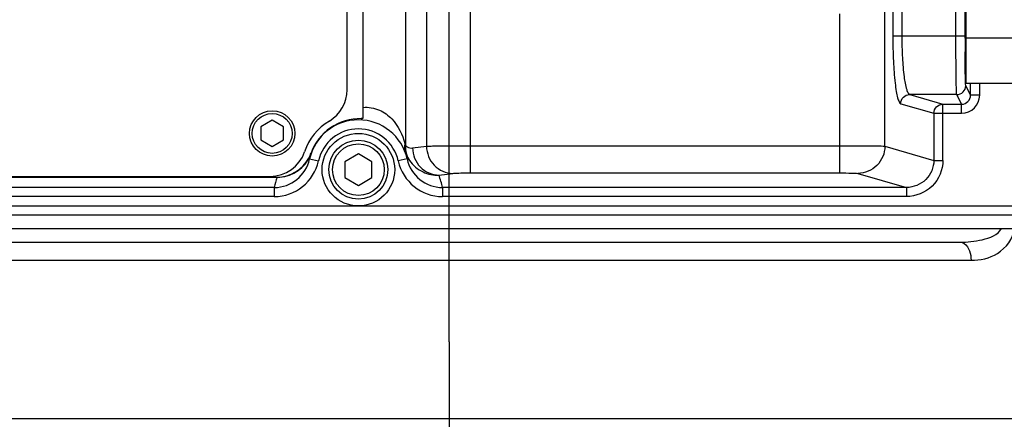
# Model space of a CAD drawing. Header units: millimetres. Extents: x 0 to 8410, y 0 to 5940.
# Tile 59 of 85: x 3719 to 3936, y 3324 to 3412. Entities that reach past the tile are written whole.
import ezdxf

# ---------------------------------------------------------------- set-up
doc = ezdxf.new("R2010")
doc.units = ezdxf.units.MM
doc.header["$LTSCALE"] = 462.55
doc.linetypes.add('CENTER', pattern=[0.6, 0.375, -0.075, 0.075, -0.075])
doc.layers.get('0').update_dxf_attribs({"linetype": 'CONTINUOUS'})
for name, color, linetype in [('204101000013-1_DXF_DIMENSION', 7, 'CONTINUOUS'), ('204101000013_DXF_AXIS', 7, 'CONTINUOUS'), ('204101000013_DXF_DIMENSION', 7, 'CONTINUOUS'), ('304102000035DXF_CONTINUOUS_LINE', 7, 'CONTINUOUS'), ('304103000018DXF_CONTINUOUS_LINE', 7, 'CONTINUOUS'), ('304105000131DXF_CONTINUOUS_LINE', 7, 'CONTINUOUS'), ('304107000013DXF_CONTINUOUS_LINE', 7, 'CONTINUOUS'), ('501023000046DXF_CONTINUOUS_LINE', 7, 'CONTINUOUS'), ('501023000047DXF_CONTINUOUS_LINE', 7, 'CONTINUOUS'), ('501023000078DXF_CONTINUOUS_LINE', 7, 'CONTINUOUS'), ('504001000008DXF_CONTINUOUS_LINE', 7, 'CONTINUOUS')]:
    doc.layers.add(name, color=color, linetype=linetype)
doc.styles.get("Standard").update_dxf_attribs({"font": 'txt', "width": 0.7})
doc.dimstyles.new('DIMSTYLE_1', dxfattribs={"dimtxt": 70, "dimasz": 60, "dimexe": 1.5, "dimexo": 0, "dimgap": 1.75, "dimtad": 0, "dimtih": 1, "dimtoh": 1, "dimdsep": 46, "dimtxsty": 'Standard', "dimblk": '_FILLED', "dimblk1": '_FILLED', "dimblk2": '_FILLED', "dimcen": 0.09, "dimclrt": 5, "dimazin": 2, "dimtp": 0.01, "dimtm": 0.01, "dimtfac": 1, "dimtofl": 0, "dimtmove": 0, "dimatfit": 3, "dimldrblk": '_FILLED', "dimfxl": 0, "dimtolj": 1, "dimarcsym": 0})
doc.dimstyles.new('DIMSTYLE_7', dxfattribs={"dimtxt": 70, "dimasz": 60, "dimexe": 1.5, "dimexo": 0, "dimgap": 1.75, "dimtad": 1, "dimdsep": 46, "dimtxsty": 'Standard', "dimblk": '_FILLED', "dimblk1": '_FILLED', "dimblk2": '_FILLED', "dimcen": 0.09, "dimclrt": 5, "dimazin": 2, "dimtp": 0.01, "dimtm": 0.01, "dimtfac": 1, "dimtofl": 0, "dimtmove": 0, "dimatfit": 3, "dimldrblk": '_FILLED', "dimfxl": 0, "dimtolj": 1, "dimarcsym": 0})

# ---------------------------------------------------------------- blocks, each defined once
blk = doc.blocks.new('*D3')
at = {"layer": '204101000013-1_DXF_DIMENSION', "color": 2, "linetype": 'Continuous'}
blk.add_line((3813.4, 3341.17), (3813.4, 5379.43), dxfattribs=at)
blk = doc.blocks.new('_FILLED')
at = {"color": 0, "linetype": 'ByBlock'}
blk.add_solid([(0, 0), (-1, 0.125), (-1, -0.125)], dxfattribs=at)
blk = doc.blocks.new('*D23')
at = {"layer": '204101000013-1_DXF_DIMENSION', "color": 2, "linetype": 'Continuous'}
blk.add_line((2452.9, 3544.17), (2452.9, 2387.41), dxfattribs=at)
blk = doc.blocks.new('*D31')
at = {"layer": '204101000013_DXF_DIMENSION', "color": 2, "linetype": 'Continuous'}
for p, q in [((3909.22, 3684.17), (3361.14, 3684.17)), ((3376.14, 3684.17), (3376.14, 3415.17)), ((3376.14, 3146.17), (3376.14, 3415.17)), ((3621.33, 3146.17), (3361.14, 3146.17))]:
    blk.add_line(p, q, dxfattribs=at)
at = {"layer": '204101000013_DXF_DIMENSION', "color": 2, "linetype": 'Continuous', "xscale": 60, "yscale": 60, "zscale": 60}
for p, rotation in [((3376.14, 3684.17), 90), ((3376.14, 3146.17), 270)]:
    blk.add_blockref('_FILLED', p, dxfattribs=dict(at, rotation=rotation))
blk = doc.blocks.new('*D32')
at = {"layer": '204101000013_DXF_DIMENSION', "color": 2, "linetype": 'Continuous'}
for p, q in [((3813.4, 3341.17), (3813.4, 4872.38)), ((3962.4, 4457.95), (3962.4, 4872.38)), ((3887.9, 4857.38), (3653.51, 4857.38)), ((3813.4, 4857.38), (3887.9, 4857.38)), ((3962.4, 4857.38), (3887.9, 4857.38))]:
    blk.add_line(p, q, dxfattribs=at)
at = {"layer": '204101000013_DXF_DIMENSION', "color": 2, "linetype": 'Continuous', "xscale": 60, "yscale": 60, "zscale": 60, "rotation": 180}
blk.add_blockref('_FILLED', (3813.4, 4857.38), dxfattribs=at)
at = {"layer": '204101000013_DXF_DIMENSION', "color": 2, "linetype": 'Continuous', "xscale": 60, "yscale": 60, "zscale": 60}
blk.add_blockref('_FILLED', (3962.4, 4857.38), dxfattribs=at)

msp = doc.modelspace()

# ---------------------------------------------------------------- linework, layer by layer
at = {"color": 2, "linetype": 'Continuous'}
msp.add_arc((3962.401, 3684.175), 1521.972, 330, 180, dxfattribs=at)
at = {"layer": '204101000013_DXF_AXIS', "color": 7, "linetype": 'CENTER'}
msp.add_line((3813.402, 3341.175), (3813.402, 3135.23), dxfattribs=at)
at = {"layer": '304102000035DXF_CONTINUOUS_LINE', "color": 7, "linetype": 'Continuous'}
for p, q in [((3794.402, 3463.075), (3794.402, 3390.445)), ((3927.302, 3410.948), (3927.302, 3405.401)), ((3658.54, 3377.544), (3775.477, 3377.544)), ((3642.431, 3369.175), (3945.429, 3369.175))]:
    msp.add_line(p, q, dxfattribs=at)
at = {"layer": '304102000035DXF_CONTINUOUS_LINE', "color": 9, "linetype": 'Continuous'}
for p, q in [((3803.813, 3447.412), (3803.813, 3384.509)), ((3808.416, 3437.887), (3808.416, 3384.357)), ((3818.075, 3435.42), (3818.075, 3378.464)), ((3911.206, 3417.621), (3911.206, 3408.729)), ((3913.192, 3417.621), (3913.192, 3408.729)), ((3925.127, 3408.729), (3925.127, 3417.621)), ((3927.127, 3408.729), (3927.127, 3417.621)), ((3899.536, 3378.464), (3899.536, 3413.593)), ((3909.464, 3384.338), (3909.464, 3414.228)), ((3911.206, 3408.729), (3927.127, 3408.729)), ((3927.127, 3408.172), (3927.127, 3408.729)), ((3928.367, 3395.624), (3927.312, 3397.735)), ((3928.367, 3395.624), (3928.367, 3398.175)), ((3930.367, 3395.624), (3930.367, 3398.175)), ((3925.312, 3395.736), (3914.939, 3395.736)), ((3914.939, 3395.736), (3922.244, 3393.623)), ((3926.369, 3393.623), (3925.312, 3395.736)), ((3930.367, 3395.624), (3928.367, 3395.624)), ((3912.953, 3393.738), (3920.258, 3391.624)), ((3922.244, 3393.623), (3926.369, 3393.623)), ((3922.244, 3381.215), (3922.244, 3393.623)), ((3926.369, 3391.624), (3926.369, 3393.623)), ((3920.258, 3391.624), (3926.369, 3391.624)), ((3920.258, 3391.624), (3920.258, 3381.215)), ((3805.354, 3383.958), (3808.416, 3384.357)), ((3818.075, 3384.461), (3899.536, 3384.461)), ((3909.464, 3384.338), (3920.258, 3381.215)), ((3782.966, 3382.849), (3783.026, 3382.828)), ((3782.657, 3381.534), (3784.611, 3381.105)), ((3804.146, 3381.534), (3802.192, 3381.105)), ((3920.258, 3381.215), (3922.244, 3381.215)), ((3658.54, 3377.482), (3775.477, 3377.482)), ((3775.477, 3377.544), (3775.477, 3377.482)), ((3811.15, 3377.962), (3814.211, 3378.361)), ((3818.075, 3378.464), (3899.536, 3378.464)), ((3903.507, 3378.342), (3914.219, 3375.242)), ((3774.841, 3375.242), (3657.993, 3375.242)), ((3774.841, 3375.242), (3774.841, 3373.243)), ((3914.219, 3375.242), (3811.962, 3375.242)), ((3811.962, 3375.242), (3811.962, 3373.243)), ((3914.219, 3375.242), (3914.219, 3373.243)), ((3774.841, 3373.243), (3657.993, 3373.243)), ((3914.219, 3373.243), (3811.962, 3373.243)), ((3642.431, 3371.175), (3945.429, 3371.175))]:
    msp.add_line(p, q, dxfattribs=at)
at = {"layer": '304102000035DXF_CONTINUOUS_LINE', "color": 7, "linetype": 'Continuous'}
msp.add_lwpolyline([(3794.402, 3390.445), (3794.279, 3390.448), (3794.156, 3390.449)], dxfattribs=at)
at = {"layer": '304102000035DXF_CONTINUOUS_LINE', "color": 9, "linetype": 'Continuous'}
for centre, radius, start, end in [((4517.7, 3408.653), 590.573, 180.04672, 180.339696), ((3925.311, 3397.737), 2.001, 270.02902, 359.94479), ((3926.368, 3395.623), 3.999, 270.0142, 0.01199), ((3926.369, 3395.621), 1.998, 270.00413, 0.0938), ((3793.402, 3379.175), 9, 12.38378, 167.61622), ((3811.019, 3385.654), 7.771, 200.19309, 214.97325), ((3774.838, 3383.248), 10.005, 270.01515, 347.62917), ((3811.965, 3383.248), 10.005, 192.37083, 269.98485), ((3793.418, 3371.175), 19.017, 160.63115, 167.65067), ((3793.376, 3371.172), 19.027, 12.35204, 20.90823)]:
    msp.add_arc(centre, radius, start, end, dxfattribs=at)
at = {"layer": '304102000035DXF_CONTINUOUS_LINE', "color": 7, "linetype": 'Continuous'}
for centre, radius, start, end in [((3794.165, 3376.884), 13.565, 90.03879, 90.76015), ((3793.402, 3379.175), 11, 12.38378, 167.61344), ((3775.476, 3385.484), 7.94, 270.0083, 331.80889), ((3775.477, 3385.484), 8.003, 274.41264, 336.19922), ((3775.459, 3385.493), 7.958, 331.80951, 340.59682), ((3775.471, 3385.487), 8.009, 336.19579, 340.6035), ((3774.837, 3383.248), 8.006, 270.02653, 347.63948), ((3811.966, 3383.248), 8.006, 192.36434, 269.97347), ((3775.478, 3385.484), 8.002, 269.99484, 274.40635)]:
    msp.add_arc(centre, radius, start, end, dxfattribs=at)
msp.add_ellipse((3927.32, 3408.175), major_axis=(0, 3.018), ratio=0.0174577, start_param=-0.0550719, end_param=3.1966692, dxfattribs=at)
at = {"layer": '304102000035DXF_CONTINUOUS_LINE', "color": 9, "linetype": 'Continuous'}
for points, knots in [([(3911.206, 3408.729), (3911.206, 3406.849), (3911.283, 3403.366), (3911.576, 3399.254), (3911.936, 3396.574), (3912.226, 3395.154), (3912.504, 3394.263), (3912.791, 3393.785), (3912.953, 3393.738)], [0, 0, 0, 0, 0.3697205, 0.6856245, 0.808982, 0.9035156, 0.9667767, 1, 1, 1, 1]), ([(3913.192, 3408.729), (3913.192, 3407.098), (3913.268, 3404.068), (3913.598, 3400.113), (3914.039, 3397.463), (3914.493, 3396.173), (3914.787, 3395.775), (3914.939, 3395.736)], [0, 0, 0, 0, 0.3683242, 0.6830404, 0.9005382, 0.9645732, 1, 1, 1, 1]), ([(3925.312, 3395.736), (3925.27, 3395.837), (3925.287, 3396.224), (3925.221, 3396.993), (3925.21, 3398.212), (3925.161, 3400.543), (3925.137, 3404.096), (3925.127, 3407.105), (3925.127, 3408.729)], [0, 0, 0, 0, 0.0251851, 0.086085, 0.1805369, 0.3050828, 0.6252435, 1, 1, 1, 1]), ([(3927.312, 3397.735), (3927.221, 3397.918), (3927.303, 3398.678), (3927.157, 3400.14), (3927.174, 3402.428), (3927.143, 3404.177), (3927.137, 3405.152)], [0, 0, 0, 0, 0.0823828, 0.290506, 0.6058305, 1, 1, 1, 1]), ([(3912.953, 3393.738), (3912.956, 3394.247), (3913.378, 3395.302), (3914.433, 3395.734), (3914.939, 3395.736)], [0, 0, 0, 0, 0.5011645, 1, 1, 1, 1]), ([(3794.402, 3392.914), (3795.622, 3393.012), (3798.053, 3392.597), (3801.684, 3389.93), (3803.138, 3386.902), (3803.658, 3384.917)], [0, 0, 0, 0, 0.2782474, 0.533515, 1, 1, 1, 1]), ([(3920.258, 3391.624), (3920.26, 3392.133), (3920.683, 3393.189), (3921.737, 3393.621), (3922.244, 3393.623)], [0, 0, 0, 0, 0.5011385, 1, 1, 1, 1]), ([(3794.156, 3390.449), (3794.147, 3390.406), (3794.13, 3390.331), (3794.104, 3390.259), (3794.089, 3390.229)], [0, 0, 0, 0, 0.5708378, 1, 1, 1, 1]), ([(3794.089, 3390.229), (3794.078, 3390.209), (3794.058, 3390.175), (3794.02, 3390.157), (3794.004, 3390.158)], [0, 0, 0, 0, 0.5897619, 1, 1, 1, 1]), ([(3803.658, 3384.917), (3803.618, 3384.746), (3803.504, 3384.103), (3803.56, 3383.42), (3803.725, 3382.972)], [0, 0, 0, 0, 0.2691112, 1, 1, 1, 1]), ([(3803.813, 3384.509), (3803.92, 3384.384), (3804.359, 3384.024), (3804.962, 3383.907), (3805.354, 3383.958)], [0, 0, 0, 0, 0.2940623, 1, 1, 1, 1]), ([(3805.354, 3383.958), (3805.367, 3382.44), (3806.572, 3379.32), (3809.667, 3377.976), (3811.15, 3377.962)], [0, 0, 0, 0, 0.5059537, 1, 1, 1, 1]), ([(3808.416, 3384.357), (3808.863, 3384.381), (3812.083, 3384.45), (3815.303, 3384.461), (3818.075, 3384.461)], [0, 0, 0, 0, 0.1392453, 1, 1, 1, 1]), ([(3808.416, 3384.357), (3808.429, 3382.838), (3809.633, 3379.719), (3812.728, 3378.375), (3814.211, 3378.361)], [0, 0, 0, 0, 0.5059537, 1, 1, 1, 1]), ([(3899.536, 3384.461), (3901.747, 3384.461), (3905.051, 3384.378), (3908.373, 3384.464), (3909.464, 3384.338)], [0, 0, 0, 0, 0.6681472, 1, 1, 1, 1]), ([(3909.464, 3384.338), (3909.457, 3382.811), (3908.189, 3379.644), (3905.027, 3378.348), (3903.507, 3378.342)], [0, 0, 0, 0, 0.5011645, 1, 1, 1, 1]), ([(3804.651, 3381.2), (3805.402, 3380.128), (3807.411, 3378.428), (3809.962, 3377.924), (3811.15, 3377.962)], [0, 0, 0, 0, 0.5241329, 1, 1, 1, 1]), ([(3922.244, 3381.215), (3922.243, 3379.174), (3920.518, 3374.922), (3916.261, 3373.243), (3914.219, 3373.243)], [0, 0, 0, 0, 0.4998323, 1, 1, 1, 1]), ([(3920.258, 3381.215), (3920.26, 3379.682), (3918.955, 3376.485), (3915.753, 3375.24), (3914.219, 3375.242)], [0, 0, 0, 0, 0.4998315, 1, 1, 1, 1]), ([(3814.211, 3378.361), (3814.389, 3378.384), (3815.678, 3378.454), (3816.966, 3378.464), (3818.075, 3378.464)], [0, 0, 0, 0, 0.1394443, 1, 1, 1, 1]), ([(3899.536, 3378.464), (3900.42, 3378.464), (3901.73, 3378.386), (3903.084, 3378.464), (3903.507, 3378.342)], [0, 0, 0, 0, 0.6677302, 1, 1, 1, 1])]:
    msp.add_open_spline(points, degree=3, knots=knots, dxfattribs=at)
at = {"layer": '304102000035DXF_CONTINUOUS_LINE', "color": 7, "linetype": 'Continuous'}
msp.add_open_spline([(3793.985, 3390.448), (3791.641, 3390.417), (3786.838, 3389.06), (3783.742, 3385.054), (3782.966, 3382.849)], degree=3, knots=[0, 0, 0, 0, 0.5006383, 1, 1, 1, 1], dxfattribs=at)
at = {"layer": '304102000035DXF_CONTINUOUS_LINE', "color": 9, "linetype": 'Continuous'}
for points in [[(3803.658, 3384.917), (3803.693, 3384.786), (3803.709, 3384.629), (3803.81, 3384.539)], [(3803.813, 3384.509), (3803.724, 3383.375), (3804.007, 3382.138), (3804.651, 3381.2)]]:
    msp.add_open_spline(points, degree=3, dxfattribs=at)
at = {"layer": '304103000018DXF_CONTINUOUS_LINE', "color": 7, "linetype": 'Continuous'}
for p, q in [((3688.143, 3366.175), (3938.66, 3366.175)), ((3700.818, 3363.175), (3925.985, 3363.175))]:
    msp.add_line(p, q, dxfattribs=at)
at = {"layer": '304103000018DXF_CONTINUOUS_LINE', "color": 9, "linetype": 'Continuous'}
for p, q in [((3698.344, 3359.175), (3928.459, 3359.175)), ((4018.402, 3324.175), (3623.418, 3324.175))]:
    msp.add_line(p, q, dxfattribs=at)
for points, knots in [([(3925.985, 3363.175), (3927.64, 3363.175), (3930.806, 3363.466), (3934.366, 3364.752), (3935.181, 3366.175)], [0, 0, 0, 0, 0.5023312, 1, 1, 1, 1]), ([(3928.459, 3359.175), (3930.464, 3359.175), (3934.832, 3360.038), (3937.761, 3363.972), (3938.075, 3366.175)], [0, 0, 0, 0, 0.4739258, 1, 1, 1, 1]), ([(3925.985, 3363.175), (3926.316, 3363.175), (3927.979, 3362.552), (3928.459, 3360.507), (3928.459, 3359.175)], [0, 0, 0, 0, 0.1991924, 1, 1, 1, 1])]:
    msp.add_open_spline(points, degree=3, knots=knots, dxfattribs=at)
at = {"layer": '304105000131DXF_CONTINUOUS_LINE', "color": 7, "linetype": 'Continuous'}
for p, q in [((3790.902, 3396.781), (3790.902, 3485.947)), ((3658.844, 3377.675), (3773.959, 3377.675))]:
    msp.add_line(p, q, dxfattribs=at)
for centre, radius, start, end in [((3782.902, 3396.781), 8, 300.81016, 360), ((3793.402, 3379.175), 12.5, 120.81016, 161.51399), ((3773.959, 3385.675), 8, 270, 341.51399)]:
    msp.add_arc(centre, radius, start, end, dxfattribs=at)
at = {"layer": '304107000013DXF_CONTINUOUS_LINE', "color": 7, "linetype": 'Continuous'}
for p, q in [((3927.402, 3398.175), (3927.402, 3428.175)), ((3938.109, 3398.175), (3927.402, 3398.175))]:
    msp.add_line(p, q, dxfattribs=at)
at = {"layer": '304107000013DXF_CONTINUOUS_LINE', "color": 9, "linetype": 'Continuous'}
msp.add_line((3940.071, 3408.175), (3927.402, 3408.175), dxfattribs=at)
at = {"layer": '501023000046DXF_CONTINUOUS_LINE', "color": 2, "linetype": 'Continuous'}
for p, q in [((3927.402, 3410.575), (3927.289, 3410.575)), ((3927.402, 3405.775), (3927.289, 3405.775))]:
    msp.add_line(p, q, dxfattribs=at)
at = {"layer": '501023000046DXF_CONTINUOUS_LINE', "color": 7, "linetype": 'Continuous'}
for p, q in [((3927.319, 3411.175), (3927.402, 3411.175)), ((3927.319, 3405.175), (3927.402, 3405.175))]:
    msp.add_line(p, q, dxfattribs=at)
at = {"layer": '501023000047DXF_CONTINUOUS_LINE', "color": 7, "linetype": 'Continuous'}
for p, q in [((3793.402, 3382.639), (3790.402, 3380.907)), ((3796.402, 3380.907), (3793.402, 3382.639)), ((3790.402, 3380.907), (3790.402, 3377.443)), ((3796.402, 3377.443), (3796.402, 3380.907)), ((3790.402, 3377.443), (3793.402, 3375.71)), ((3793.402, 3375.71), (3796.402, 3377.443))]:
    msp.add_line(p, q, dxfattribs=at)
msp.add_circle((3793.402, 3379.175), 6.5, dxfattribs=at)
at = {"layer": '501023000047DXF_CONTINUOUS_LINE', "color": 9, "linetype": 'Continuous'}
msp.add_circle((3793.402, 3379.175), 5.7, dxfattribs=at)
at = {"layer": '501023000078DXF_CONTINUOUS_LINE', "color": 7, "linetype": 'Continuous'}
for p, q in [((3774.402, 3390.061), (3771.902, 3388.618)), ((3771.902, 3388.618), (3771.902, 3385.731)), ((3776.902, 3388.618), (3774.402, 3390.061)), ((3776.902, 3385.731), (3776.902, 3388.618)), ((3771.902, 3385.731), (3774.402, 3384.288)), ((3774.402, 3384.288), (3776.902, 3385.731))]:
    msp.add_line(p, q, dxfattribs=at)
msp.add_circle((3774.402, 3387.175), 5, dxfattribs=at)
at = {"layer": '501023000078DXF_CONTINUOUS_LINE', "color": 9, "linetype": 'Continuous'}
msp.add_circle((3774.402, 3387.175), 4.4, dxfattribs=at)
at = {"layer": '504001000008DXF_CONTINUOUS_LINE', "color": 7, "linetype": 'Continuous'}
msp.add_circle((3793.402, 3379.175), 8, dxfattribs=at)

# ---------------------------------------------------------------- dimensions: what is measured, and where the dimension line sits
at = {"layer": '204101000013-1_DXF_DIMENSION', "color": 2, "linetype": 'Continuous'}
for feature_location, offset, origin, override, picture, middle in [((3813.401197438, 3341.174581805), (0, 2038.250731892), (3813.401197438, 3341.174581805), {"dimgap": 17.499908, "dimtad": 1, "dimtih": 0, "dimtoh": 0}, '*D3', (3795.901197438, 5414.425313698)), ((2452.902, 3544.175), (0, -1156.767), (3813.401, 3544.175), {"dimgap": 17.499932, "dimtad": 1, "dimtih": 0, "dimtoh": 0}, '*D23', (2435.402, 2058.408))]:
    dim = msp.add_ordinate_dim(feature_location=feature_location, offset=offset, dtype=1, origin=origin, dimstyle='DIMSTYLE_1', override=override, dxfattribs=at)
    dim.commit()
    dim.dimension.update_dxf_attribs({"geometry": picture, "text_midpoint": middle})
at = {"layer": '204101000013_DXF_DIMENSION', "color": 2, "linetype": 'Continuous'}
dim = msp.add_linear_dim(base=(3962.402, 4857.379), p1=(3813.402, 3341.175), p2=(3962.402, 4457.953), dimstyle='DIMSTYLE_7', dxfattribs=at)
dim.commit()
dim.dimension.update_dxf_attribs({"geometry": '*D32', "text_midpoint": (3653.512, 4857.379), "dimtype": 160})
dim = msp.add_linear_dim(base=(3376.141, 3146.175), p1=(3909.222, 3684.175), p2=(3621.33, 3146.175), angle=270, dimstyle='DIMSTYLE_7', dxfattribs=at)
dim.commit()
dim.dimension.update_dxf_attribs({"geometry": '*D31', "text_midpoint": (3376.141, 3341.675), "dimtype": 160})

doc.saveas('drawing.dxf')
